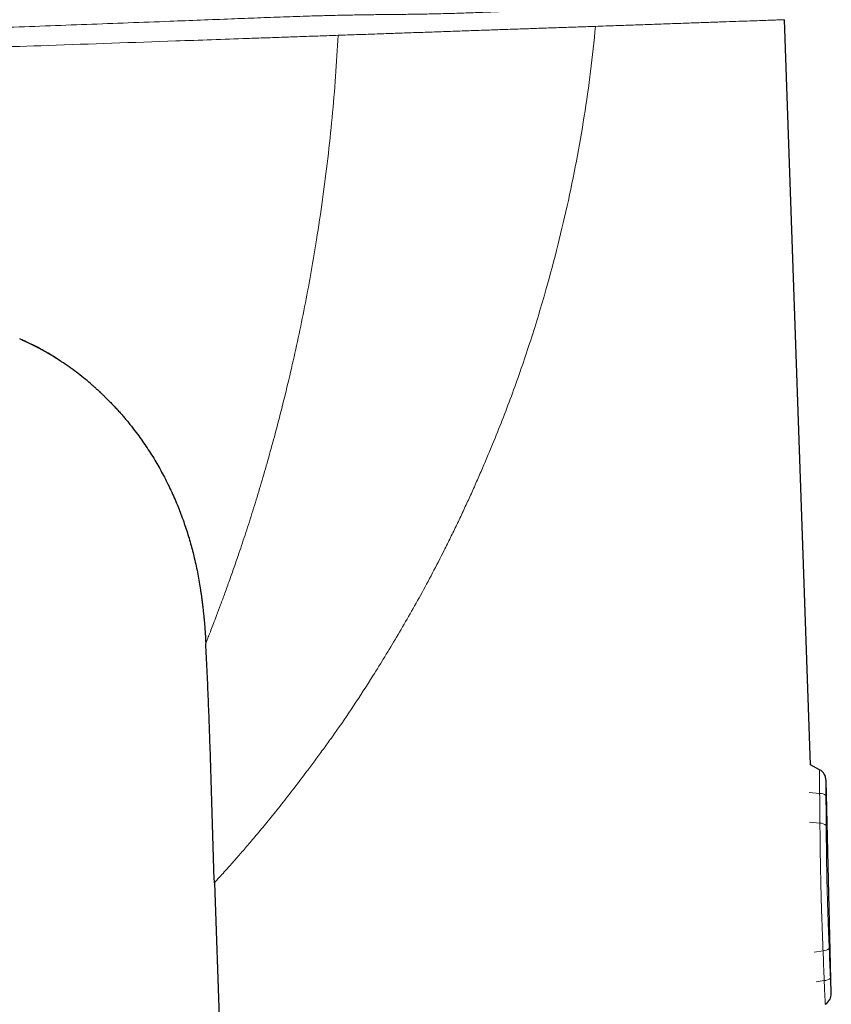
# Model space of a CAD drawing. Header units: millimetres. Extents: x 8 to 907, y 12 to 1404.
# Tile 20 of 37: x 156 to 222, y 1279 to 1358. Entities that reach past the tile are written whole.
import ezdxf

# ---------------------------------------------------------------- set-up
doc = ezdxf.new("R2010")
doc.units = ezdxf.units.MM

msp = doc.modelspace()

# ---------------------------------------------------------------- linework, layer by layer
at = {"color": 7, "linetype": 'Continuous', "lineweight": 30}
for p, q in [((219.903, 1297.77), (217.813, 1357.598)), ((159.335, 1330.409), (159.348, 1330.401)), ((220.636, 1297.371), (219.903, 1297.77)), ((221.574, 1279.41), (221.157, 1296.516)), ((172.033, 1288.291), (173.08, 1258.317))]:
    msp.add_line(p, q, dxfattribs=at)
at = {"color": 252, "linetype": 'Continuous', "lineweight": 0}
for p, q in [((219.809, 1295.54), (220.639, 1295.46)), ((219.822, 1293.15), (220.662, 1293.069)), ((220.195, 1282.725), (220.911, 1282.829)), ((220.351, 1280.344), (221.005, 1280.44))]:
    msp.add_line(p, q, dxfattribs=at)
at = {"color": 7, "linetype": 'Continuous', "lineweight": 30}
for centre, radius, start, end in [((148.204, 1312.993), 20.673, 56.28343, 66.63278), ((220.157, 1296.493), 1, 1.324, 61.37892), ((220.574, 1279.385), 1, 301.41189, 1.47024)]:
    msp.add_arc(centre, radius, start, end, dxfattribs=at)
at = {"color": 252, "linetype": 'Continuous', "lineweight": 0}
for centre, radius, start, end in [((220.698, 1294.804), 0.658, 47.66389, 95.15822), ((220.709, 1292.382), 0.688, 48.76404, 93.96335), ((220.925, 1283.517), 0.688, 268.82967, 314.02898), ((221.032, 1281.098), 0.658, 267.63481, 315.12914)]:
    msp.add_arc(centre, radius, start, end, dxfattribs=at)
for centre, major_axis, ratio, start_param, end_param in [((191.168, 1377.728), (-17.969, 148.787), 0.157302, 4.088237, 4.107646), ((190.673, 1377.534), (-18.518, 148.771), 0.162911, 4.087098, 4.106507), ((195.578, 1196.834), (10.698, 149.486), 0.157302, 5.317132, 5.336541), ((195.074, 1197.003), (11.247, 149.497), 0.162911, 5.318271, 5.33768)]:
    msp.add_ellipse(centre, major_axis=major_axis, ratio=ratio, start_param=start_param, end_param=end_param, dxfattribs=at)
at = {"color": 7, "linetype": 'Continuous', "lineweight": 30}
for points, knots in [([(171.702, 1358.794), (171.305, 1358.78), (170.417, 1358.749), (169.034, 1358.702), (167.547, 1358.651), (166.045, 1358.599), (164.528, 1358.547), (162.996, 1358.494), (161.453, 1358.441), (159.96, 1358.39), (158.53, 1358.34), (157.173, 1358.294), (155.838, 1358.248), (154.526, 1358.202), (153.237, 1358.158), (151.971, 1358.114), (150.751, 1358.072), (149.575, 1358.031), (148.444, 1357.992), (147.335, 1357.953), (146.249, 1357.916), (145.192, 1357.879), (144.164, 1357.843), (143.166, 1357.809), (142.191, 1357.775), (141.232, 1357.742), (140.29, 1357.709), (139.366, 1357.677), (138.466, 1357.646), (137.59, 1357.616), (136.738, 1357.587), (135.911, 1357.558), (135.197, 1357.534), (134.592, 1357.513), (134.09, 1357.495), (133.599, 1357.479), (133.119, 1357.462), (132.646, 1357.446), (132.202, 1357.43), (131.777, 1357.416), (131.36, 1357.401), (130.92, 1357.386), (130.456, 1357.37), (129.968, 1357.354), (129.456, 1357.336), (128.92, 1357.318), (128.361, 1357.298), (127.779, 1357.278), (127.174, 1357.257), (126.545, 1357.236), (125.907, 1357.214), (125.26, 1357.192), (124.606, 1357.169), (123.932, 1357.146), (123.239, 1357.122), (122.488, 1357.096), (121.678, 1357.068), (120.806, 1357.038), (119.91, 1357.007), (118.99, 1356.976), (118.048, 1356.943), (117.083, 1356.91), (116.062, 1356.875), (114.985, 1356.837), (113.852, 1356.798), (112.695, 1356.758), (111.516, 1356.717), (110.269, 1356.674), (108.953, 1356.628), (107.569, 1356.58), (106.166, 1356.531), (104.745, 1356.481), (103.31, 1356.431), (101.862, 1356.381), (100.405, 1356.331), (98.883, 1356.279), (97.301, 1356.228), (95.663, 1356.175), (94.033, 1356.113), (92.528, 1356.038), (91.147, 1355.953), (89.887, 1355.861), (88.631, 1355.753), (87.461, 1355.638), (86.376, 1355.519), (85.374, 1355.401), (84.37, 1355.272), (83.364, 1355.133), (82.361, 1354.984), (81.357, 1354.825), (80.352, 1354.656), (79.536, 1354.512), (79.055, 1354.42), (78.911, 1354.393)], [0, 0, 0, 0, 0.012825, 0.028656, 0.044658, 0.060825, 0.077153, 0.093633, 0.110262, 0.126987, 0.141822, 0.156426, 0.170793, 0.184915, 0.198786, 0.212403, 0.225758, 0.238178, 0.250357, 0.262291, 0.273978, 0.285415, 0.296403, 0.307147, 0.317645, 0.327895, 0.338099, 0.348044, 0.357728, 0.367153, 0.376316, 0.385219, 0.393861, 0.399367, 0.404761, 0.410045, 0.415217, 0.420279, 0.425317, 0.429534, 0.434012, 0.43875, 0.443746, 0.448999, 0.454508, 0.460271, 0.466287, 0.472554, 0.479069, 0.485832, 0.492839, 0.499667, 0.506707, 0.513958, 0.521417, 0.529081, 0.538199, 0.547583, 0.557226, 0.567124, 0.577269, 0.587654, 0.598273, 0.610215, 0.622418, 0.634872, 0.647562, 0.660476, 0.675134, 0.69003, 0.70514, 0.720438, 0.735897, 0.751486, 0.767175, 0.782929, 0.800602, 0.818246, 0.8358, 0.853233, 0.866857, 0.880436, 0.89399, 0.907538, 0.918389, 0.929264, 0.940177, 0.951142, 0.962173, 0.97309, 0.984107, 0.995246, 1, 1, 1, 1]), ([(156.599, 1331.883), (156.617, 1331.875), (156.661, 1331.855), (156.711, 1331.832), (156.741, 1331.818)], [0, 0, 0, 0, 0.4078682, 1, 1, 1, 1]), ([(159.348, 1330.401), (159.333, 1330.41), (159.115, 1330.552), (158.682, 1330.808), (158.048, 1331.168), (157.4, 1331.503), (156.917, 1331.741), (156.646, 1331.86), (156.599, 1331.881)], [0, 0, 0, 0, 0.016527, 0.249821, 0.483128, 0.716443, 0.949764, 1, 1, 1, 1]), ([(162.237, 1328.249), (162.234, 1328.253), (162.05, 1328.418), (161.671, 1328.731), (161.102, 1329.185), (160.516, 1329.619), (160.041, 1329.953), (159.757, 1330.136), (159.678, 1330.187)], [0, 0, 0, 0, 0.004398, 0.231234, 0.458062, 0.684896, 0.911756, 1, 1, 1, 1]), ([(162.238, 1328.25), (162.239, 1328.248), (162.247, 1328.241), (162.265, 1328.226), (162.294, 1328.201), (162.329, 1328.169), (162.369, 1328.134), (162.412, 1328.096), (162.457, 1328.056), (162.523, 1327.997), (162.612, 1327.916), (162.736, 1327.803), (162.88, 1327.669), (163.047, 1327.511), (163.232, 1327.333), (163.437, 1327.131), (163.66, 1326.905), (163.898, 1326.658), (164.15, 1326.389), (164.394, 1326.119), (164.629, 1325.853), (164.852, 1325.592), (165.082, 1325.316), (165.316, 1325.027), (165.614, 1324.648), (165.964, 1324.181), (166.356, 1323.628), (166.728, 1323.074), (167.081, 1322.52), (167.414, 1321.966), (167.728, 1321.413), (168.033, 1320.845), (168.328, 1320.261), (168.612, 1319.663), (168.877, 1319.07), (169.122, 1318.483), (169.354, 1317.891), (169.571, 1317.294), (169.774, 1316.695), (169.96, 1316.103), (170.13, 1315.52), (170.285, 1314.944), (170.434, 1314.343), (170.575, 1313.718), (170.706, 1313.071), (170.821, 1312.437), (170.906, 1311.914), (170.967, 1311.502), (171.009, 1311.2), (171.048, 1310.908), (171.083, 1310.625), (171.112, 1310.372), (171.138, 1310.146), (171.159, 1309.946), (171.179, 1309.753), (171.198, 1309.566), (171.216, 1309.382), (171.233, 1309.192), (171.25, 1308.998), (171.265, 1308.824), (171.277, 1308.671), (171.286, 1308.543), (171.296, 1308.412), (171.304, 1308.282), (171.312, 1308.163), (171.318, 1308.057), (171.323, 1307.965), (171.327, 1307.878), (171.331, 1307.798), (171.334, 1307.724), (171.337, 1307.656), (171.34, 1307.595), (171.342, 1307.551), (171.343, 1307.53), (171.343, 1307.524)], [0, 0, 0, 0, 0.000369, 0.002111, 0.003687, 0.005822, 0.008054, 0.010461, 0.013043, 0.0158, 0.021725, 0.028324, 0.037061, 0.046754, 0.057403, 0.069766, 0.083208, 0.09773, 0.113331, 0.130011, 0.143874, 0.158401, 0.173594, 0.189452, 0.205667, 0.23481, 0.263503, 0.291747, 0.319542, 0.346886, 0.373781, 0.400225, 0.428791, 0.456813, 0.484291, 0.511223, 0.537612, 0.565004, 0.591786, 0.617983, 0.643699, 0.668943, 0.693716, 0.722308, 0.750243, 0.777523, 0.804148, 0.817443, 0.830376, 0.842888, 0.855, 0.866735, 0.875706, 0.884474, 0.893052, 0.901457, 0.909874, 0.918044, 0.926445, 0.935111, 0.940452, 0.945905, 0.951476, 0.957102, 0.962457, 0.966743, 0.970939, 0.975114, 0.979339, 0.983683, 0.988209, 0.992972, 0.998021, 1, 1, 1, 1]), ([(172.033, 1288.291), (171.993, 1289.487), (171.914, 1291.879), (171.811, 1295.467), (171.717, 1298.563), (171.628, 1301.168), (171.546, 1303.282), (171.455, 1305.395), (171.381, 1306.803), (171.344, 1307.507)], [0, 0, 0, 0, 0.186671, 0.373346, 0.560017, 0.670015, 0.78001, 0.890004, 1, 1, 1, 1])]:
    msp.add_open_spline(points, degree=3, knots=knots, dxfattribs=at)
at = {"color": 252, "linetype": 'Continuous', "lineweight": 0}
for points, knots in [([(216.271, 1359.096), (216.27, 1359.095), (216.269, 1359.094), (216.235, 1359.092), (216.179, 1359.088), (216.098, 1359.084), (215.993, 1359.079), (215.865, 1359.073), (215.715, 1359.066), (215.541, 1359.058), (215.345, 1359.05), (215.126, 1359.041), (214.886, 1359.031), (214.625, 1359.02), (214.342, 1359.008), (214.038, 1358.996), (213.714, 1358.983), (213.37, 1358.969), (213.006, 1358.954), (212.623, 1358.939), (212.22, 1358.923), (211.799, 1358.906), (211.36, 1358.889), (210.903, 1358.871), (210.428, 1358.852), (209.936, 1358.833), (209.428, 1358.813), (208.903, 1358.792), (208.363, 1358.771), (207.806, 1358.749), (207.235, 1358.727), (206.649, 1358.704), (206.049, 1358.68), (205.437, 1358.656), (204.813, 1358.632), (204.177, 1358.607), (203.53, 1358.581), (202.874, 1358.555), (202.209, 1358.529), (201.535, 1358.503), (200.853, 1358.476), (200.164, 1358.449), (199.469, 1358.421), (198.797, 1358.395), (198.15, 1358.369), (197.529, 1358.345), (196.905, 1358.32), (196.278, 1358.295), (195.648, 1358.27), (195.017, 1358.244), (194.385, 1358.219), (193.714, 1358.193), (193.006, 1358.167), (192.26, 1358.14), (191.515, 1358.115), (190.772, 1358.093), (190.031, 1358.074), (189.307, 1358.058), (188.601, 1358.045), (187.912, 1358.035), (187.227, 1358.026), (186.544, 1358.019), (185.863, 1358.012), (185.181, 1358.006), (184.498, 1357.998), (183.81, 1357.988), (183.118, 1357.975), (182.428, 1357.961), (181.743, 1357.947), (181.059, 1357.932), (180.372, 1357.913), (179.564, 1357.889), (178.637, 1357.859), (177.591, 1357.822), (176.544, 1357.784), (175.496, 1357.744), (174.449, 1357.704), (172.928, 1357.645), (170.933, 1357.567), (168.174, 1357.461), (165.126, 1357.345), (161.787, 1357.22), (158.448, 1357.096), (155.109, 1356.972), (151.77, 1356.848), (147.858, 1356.705), (143.374, 1356.542), (138.317, 1356.36), (133.26, 1356.181), (128.204, 1356.005), (123.149, 1355.83), (118.095, 1355.659), (113.042, 1355.49), (108.417, 1355.339), (104.22, 1355.204), (100.45, 1355.086), (97.522, 1354.995), (95.436, 1354.93), (94.192, 1354.89), (92.949, 1354.849), (91.904, 1354.814), (91.057, 1354.785), (90.408, 1354.762), (89.76, 1354.739), (89.114, 1354.716), (88.471, 1354.692), (87.879, 1354.67), (87.338, 1354.65), (86.849, 1354.632), (86.364, 1354.615), (85.885, 1354.597), (85.44, 1354.581), (85.027, 1354.566), (84.647, 1354.553), (84.276, 1354.54), (83.913, 1354.527), (83.562, 1354.515), (83.222, 1354.504), (82.895, 1354.493), (82.582, 1354.483), (82.283, 1354.473), (81.998, 1354.464), (81.728, 1354.455), (81.457, 1354.447), (81.187, 1354.439), (80.924, 1354.431), (80.683, 1354.425), (80.463, 1354.419), (80.261, 1354.414), (80.078, 1354.41), (79.913, 1354.406), (79.768, 1354.404), (79.64, 1354.401), (79.527, 1354.4), (79.423, 1354.399), (79.328, 1354.398), (79.243, 1354.397), (79.17, 1354.397), (79.099, 1354.396), (79.033, 1354.395), (78.978, 1354.394), (78.939, 1354.393), (78.929, 1354.393), (78.925, 1354.394)], [0, 0, 0, 0, 0.004498, 0.008995, 0.013491, 0.017988, 0.022484, 0.026982, 0.03148, 0.035979, 0.04048, 0.044981, 0.049483, 0.053986, 0.058489, 0.062992, 0.067495, 0.071998, 0.0765, 0.081002, 0.085503, 0.090003, 0.094502, 0.098999, 0.103496, 0.107992, 0.112487, 0.116982, 0.121476, 0.125971, 0.130466, 0.134962, 0.13946, 0.143959, 0.148458, 0.152958, 0.157458, 0.161958, 0.166458, 0.170958, 0.175458, 0.179959, 0.18446, 0.188961, 0.1929, 0.196838, 0.200775, 0.20471, 0.208645, 0.212581, 0.216519, 0.220456, 0.225103, 0.229749, 0.234395, 0.239041, 0.243688, 0.248333, 0.252712, 0.257091, 0.261472, 0.265854, 0.270238, 0.27462, 0.279, 0.283378, 0.287758, 0.29214, 0.296444, 0.300745, 0.305046, 0.309349, 0.31587, 0.322389, 0.328908, 0.335428, 0.341947, 0.348467, 0.363834, 0.379199, 0.399987, 0.420775, 0.441564, 0.462352, 0.483141, 0.503929, 0.535426, 0.566923, 0.598421, 0.629918, 0.661416, 0.692913, 0.72441, 0.755907, 0.779425, 0.802943, 0.826462, 0.834223, 0.841984, 0.849744, 0.857505, 0.861569, 0.865634, 0.8697, 0.873765, 0.87783, 0.881896, 0.885047, 0.888198, 0.891348, 0.894497, 0.897646, 0.900273, 0.902899, 0.905524, 0.908148, 0.910769, 0.91339, 0.916011, 0.918633, 0.921258, 0.923883, 0.92651, 0.929136, 0.932286, 0.935435, 0.938585, 0.941735, 0.944884, 0.948175, 0.951466, 0.954758, 0.958052, 0.961346, 0.964639, 0.968519, 0.972399, 0.97628, 0.980161, 0.985704, 0.991247, 0.996791, 1, 1, 1, 1]), ([(202.644, 1357.066), (202.518, 1355.86), (202.266, 1353.445), (201.745, 1349.836), (201.12, 1346.232), (200.38, 1342.634), (199.524, 1339.042), (198.5, 1335.275), (197.301, 1331.375), (195.919, 1327.389), (194.755, 1324.424), (193.92, 1322.417), (193.452, 1321.32), (192.976, 1320.235), (192.493, 1319.163), (192.003, 1318.101), (191.505, 1317.052), (191.001, 1316.014), (190.05, 1314.105), (188.634, 1311.408), (186.702, 1308.05), (184.9, 1305.092), (183.232, 1302.512), (182.082, 1300.832), (181.347, 1299.796), (181.011, 1299.33), (180.678, 1298.874), (180.35, 1298.426), (180.026, 1297.987), (179.706, 1297.558), (179.131, 1296.792), (178.321, 1295.731), (177.31, 1294.439), (176.367, 1293.267), (175.496, 1292.225), (174.712, 1291.3), (174.02, 1290.496), (173.424, 1289.816), (172.926, 1289.259), (172.531, 1288.828), (172.247, 1288.52), (172.067, 1288.327), (172.044, 1288.303), (172.033, 1288.291)], [0, 0, 0, 0, 0.041284, 0.082678, 0.124212, 0.16592, 0.20784, 0.250011, 0.298873, 0.34668, 0.39351, 0.407115, 0.420632, 0.434063, 0.447411, 0.460679, 0.473867, 0.486981, 0.500023, 0.546666, 0.591255, 0.63369, 0.667791, 0.700646, 0.707872, 0.715046, 0.722168, 0.729224, 0.736214, 0.74314, 0.750005, 0.773766, 0.796743, 0.819056, 0.840832, 0.861973, 0.882509, 0.902592, 0.92239, 0.942065, 0.96149, 0.980739, 1, 1, 1, 1]), ([(202.642, 1357.066), (202.231, 1357.052), (201.411, 1357.023), (200.15, 1356.98), (198.871, 1356.935), (197.576, 1356.89), (196.27, 1356.844), (194.956, 1356.799), (193.638, 1356.753), (192.258, 1356.705), (190.818, 1356.655), (189.325, 1356.603), (187.843, 1356.551), (186.378, 1356.5), (184.927, 1356.449), (183.458, 1356.398), (182.468, 1356.364), (181.973, 1356.347)], [0, 0, 0, 0, 0.062482, 0.124958, 0.187437, 0.249924, 0.312415, 0.374902, 0.437392, 0.499898, 0.571334, 0.642777, 0.714227, 0.78567, 0.857123, 0.928559, 1, 1, 1, 1]), ([(217.813, 1357.598), (217.8, 1357.598), (217.774, 1357.597), (217.563, 1357.589), (217.23, 1357.577), (216.765, 1357.561), (216.176, 1357.54), (215.462, 1357.515), (214.625, 1357.485), (213.671, 1357.452), (212.609, 1357.415), (211.446, 1357.374), (210.183, 1357.33), (208.824, 1357.282), (207.382, 1357.231), (205.868, 1357.178), (204.293, 1357.123), (203.194, 1357.085), (202.644, 1357.065)], [0, 0, 0, 0, 0.062851, 0.125558, 0.18845, 0.251048, 0.313268, 0.375458, 0.437965, 0.500808, 0.563189, 0.625357, 0.687656, 0.750426, 0.813072, 0.875319, 0.937513, 1, 1, 1, 1]), ([(181.974, 1356.347), (181.492, 1356.33), (180.527, 1356.296), (179.071, 1356.245), (177.61, 1356.194), (176.148, 1356.143), (173.258, 1356.042), (167.437, 1355.839), (159.05, 1355.546), (149.527, 1355.214), (139.957, 1354.879), (129.973, 1354.531), (119.577, 1354.168), (109.185, 1353.805), (102.262, 1353.563), (98.801, 1353.442)], [0, 0, 0, 0, 0.017564, 0.035126, 0.052683, 0.070244, 0.087807, 0.156798, 0.279999, 0.389999, 0.5, 0.625001, 0.750001, 0.875, 1, 1, 1, 1]), ([(181.973, 1356.347), (181.909, 1355.244), (181.781, 1353.039), (181.5, 1349.738), (181.153, 1346.445), (180.735, 1343.167), (180.284, 1340.142), (179.816, 1337.372), (179.348, 1334.854), (178.842, 1332.361), (178.3, 1329.9), (177.761, 1327.626), (177.234, 1325.539), (176.726, 1323.632), (176.2, 1321.761), (175.665, 1319.934), (175.124, 1318.147), (174.568, 1316.417), (174.064, 1314.918), (173.623, 1313.637), (173.245, 1312.562), (172.879, 1311.545), (172.531, 1310.599), (172.227, 1309.788), (171.968, 1309.108), (171.756, 1308.557), (171.579, 1308.104), (171.448, 1307.769), (171.36, 1307.549), (171.35, 1307.521), (171.344, 1307.507)], [0, 0, 0, 0, 0.056004, 0.112007, 0.168012, 0.224012, 0.280011, 0.324013, 0.368015, 0.412019, 0.456021, 0.500021, 0.535737, 0.571454, 0.607169, 0.642888, 0.678602, 0.714315, 0.75003, 0.775036, 0.800034, 0.825035, 0.850037, 0.875035, 0.895883, 0.916712, 0.937523, 0.958348, 0.979177, 1, 1, 1, 1]), ([(220.639, 1295.46), (220.638, 1295.514), (220.636, 1295.622), (220.634, 1295.781), (220.633, 1295.935), (220.631, 1296.084), (220.631, 1296.234), (220.63, 1296.383), (220.63, 1296.538), (220.63, 1296.688), (220.631, 1296.826), (220.631, 1296.945), (220.632, 1297.051), (220.633, 1297.148), (220.634, 1297.227), (220.635, 1297.287), (220.635, 1297.333), (220.635, 1297.361), (220.636, 1297.373), (220.636, 1297.37), (220.636, 1297.37)], [0, 0, 0, 0, 0.0503833, 0.1010117, 0.1512035, 0.201636, 0.2515062, 0.308287, 0.3654124, 0.4308441, 0.4967993, 0.5541681, 0.611885, 0.6779944, 0.7446339, 0.8025685, 0.8608565, 0.9276255, 0.9949355, 1, 1, 1, 1]), ([(221.156, 1296.516), (221.156, 1296.516), (221.156, 1296.516), (221.156, 1296.502), (221.155, 1296.476), (221.154, 1296.438), (221.152, 1296.388), (221.15, 1296.327), (221.148, 1296.254), (221.146, 1296.171), (221.144, 1296.079), (221.143, 1295.98), (221.141, 1295.871), (221.14, 1295.759), (221.14, 1295.645), (221.14, 1295.532), (221.14, 1295.414), (221.141, 1295.332), (221.141, 1295.291)], [0, 0, 0, 0, 0.044396, 0.110027, 0.177074, 0.244614, 0.309956, 0.375767, 0.44309, 0.510949, 0.574398, 0.638833, 0.703777, 0.769783, 0.826653, 0.883901, 0.941744, 1, 1, 1, 1]), ([(220.911, 1282.829), (220.905, 1282.995), (220.888, 1283.411), (220.862, 1284.08), (220.834, 1284.812), (220.81, 1285.521), (220.787, 1286.207), (220.767, 1286.898), (220.748, 1287.593), (220.731, 1288.293), (220.715, 1289.024), (220.701, 1289.786), (220.69, 1290.49), (220.682, 1291.094), (220.676, 1291.599), (220.67, 1292.09), (220.666, 1292.581), (220.663, 1292.906), (220.662, 1293.069)], [0, 0, 0, 0, 0.049365, 0.123618, 0.197871, 0.264539, 0.331221, 0.397889, 0.465639, 0.533405, 0.601156, 0.678183, 0.75521, 0.806725, 0.855011, 0.903298, 0.951649, 1, 1, 1, 1]), ([(221.163, 1292.9), (221.165, 1292.704), (221.167, 1292.313), (221.172, 1291.722), (221.179, 1291.127), (221.186, 1290.528), (221.195, 1289.926), (221.205, 1289.318), (221.217, 1288.704), (221.231, 1288.085), (221.247, 1287.465), (221.264, 1286.844), (221.283, 1286.222), (221.304, 1285.592), (221.327, 1284.953), (221.352, 1284.307), (221.377, 1283.662), (221.395, 1283.236), (221.404, 1283.022)], [0, 0, 0, 0, 0.060331, 0.120673, 0.181004, 0.241747, 0.302502, 0.363245, 0.425319, 0.487406, 0.549479, 0.612023, 0.67458, 0.737124, 0.802726, 0.868328, 0.934164, 1, 1, 1, 1]), ([(221.095, 1278.532), (221.095, 1278.533), (221.095, 1278.535), (221.093, 1278.557), (221.091, 1278.598), (221.087, 1278.659), (221.083, 1278.736), (221.077, 1278.828), (221.071, 1278.935), (221.064, 1279.067), (221.056, 1279.224), (221.047, 1279.388), (221.04, 1279.54), (221.033, 1279.699), (221.025, 1279.893), (221.017, 1280.098), (221.01, 1280.281), (221.007, 1280.387), (221.005, 1280.44)], [0, 0, 0, 0, 0.053205, 0.111834, 0.179, 0.246718, 0.308699, 0.371115, 0.434529, 0.498585, 0.574385, 0.651002, 0.69994, 0.749098, 0.824991, 0.901722, 0.950748, 1, 1, 1, 1]), ([(221.499, 1280.633), (221.501, 1280.581), (221.505, 1280.477), (221.512, 1280.317), (221.52, 1280.174), (221.527, 1280.05), (221.533, 1279.951), (221.539, 1279.858), (221.545, 1279.772), (221.552, 1279.681), (221.559, 1279.591), (221.564, 1279.519), (221.568, 1279.47), (221.571, 1279.438), (221.573, 1279.418), (221.574, 1279.408), (221.574, 1279.41), (221.574, 1279.41)], [0, 0, 0, 0, 0.073608, 0.148076, 0.238824, 0.297733, 0.357045, 0.416861, 0.477286, 0.537722, 0.62926, 0.72214, 0.785335, 0.849382, 0.913857, 0.979209, 1, 1, 1, 1])]:
    msp.add_open_spline(points, degree=3, knots=knots, dxfattribs=at)

doc.saveas('drawing.dxf')
